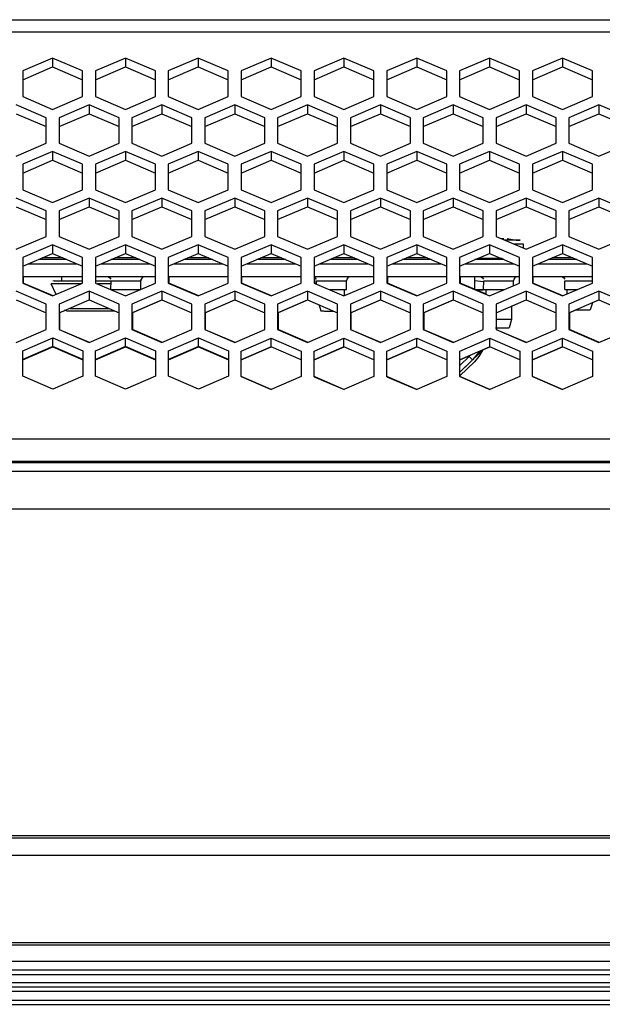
# Model space of a CAD drawing. Header units: millimetres. Extents: x -380.3 to -282.2, y 219.2 to 245.7.
# Tile 10 of 44: x -354.7 to -350.2, y 219.9 to 227.6. Entities that reach past the tile are written whole.
import ezdxf

# ---------------------------------------------------------------- set-up
doc = ezdxf.new("R2010")
doc.units = ezdxf.units.MM

# ---------------------------------------------------------------- blocks, each defined once
blk = doc.blocks.new('Abschirmblech-Treiber_6__25', base_point=(-5565.37, 3385.13))
at = {"color": 1, "linetype": 'Continuous'}
for p, q in [((-5315.98, 3385.83), (-5318.38, 3385.83)), ((-5307.48, 3385.83), (-5309.88, 3385.83)), ((-5298.98, 3385.83), (-5301.38, 3385.83)), ((-5290.48, 3385.83), (-5292.88, 3385.83)), ((-5281.97, 3385.83), (-5284.37, 3385.83)), ((-5273.47, 3385.83), (-5275.87, 3385.83)), ((-5256.47, 3385.83), (-5258.87, 3385.83))]:
    blk.add_line(p, q, dxfattribs=at)
at = {"color": 7, "linetype": 'Continuous'}
for p, q in [((-5315.51, 3385.63), (-5318.85, 3385.63)), ((-5307.01, 3385.63), (-5310.35, 3385.63)), ((-5298.51, 3385.63), (-5301.85, 3385.63)), ((-5290.01, 3385.63), (-5293.35, 3385.63)), ((-5281.5, 3385.63), (-5284.84, 3385.63)), ((-5273, 3385.63), (-5276.34, 3385.63)), ((-5264.5, 3385.63), (-5267.84, 3385.63)), ((-5256, 3385.63), (-5259.34, 3385.63))]:
    blk.add_line(p, q, dxfattribs=at)
blk = doc.blocks.new('Linsenschraube_68__26', base_point=(-5267.89, 3377.63))
at = {"color": 7, "linetype": 'Continuous'}
for p, q in [((-5264.81, 3388.1), (-5264.66, 3388.1)), ((-5264.66, 3388.1), (-5264.5, 3388.1)), ((-5264.11, 3388.1), (-5263.06, 3387.89)), ((-5263.06, 3387.89), (-5262.62, 3387.89)), ((-5262.2, 3386.94), (-5262.22, 3387.43)), ((-5264.76, 3385.73), (-5267.89, 3385.63)), ((-5264.5, 3385.63), (-5264.76, 3385.73)), ((-5266.63, 3382.13), (-5266.63, 3381.58)), ((-5263.63, 3380.17), (-5263.63, 3378.63)), ((-5264.59, 3378.63), (-5265.39, 3378.63)), ((-5263.63, 3378.63), (-5264.59, 3378.63)), ((-5263.63, 3378.63), (-5263.88, 3377.63)), ((-5265.48, 3377.63), (-5263.88, 3377.63))]:
    blk.add_line(p, q, dxfattribs=at)
at = {"color": 1, "linetype": 'Continuous'}
for p, q in [((-5263.06, 3387.89), (-5264.4, 3387.89)), ((-5262.69, 3387.43), (-5263.36, 3387.43)), ((-5262.62, 3387.89), (-5263.06, 3387.89)), ((-5262.22, 3387.43), (-5262.69, 3387.43)), ((-5264.76, 3385.73), (-5267.52, 3385.73))]:
    blk.add_line(p, q, dxfattribs=at)
blk = doc.blocks.new('Linsenschraube_67__28', base_point=(-5263.88, 3377.63))
at = {"color": 7, "linetype": 'Continuous'}
for p, q in [((-5263.63, 3380.17), (-5263.63, 3378.63)), ((-5263.63, 3378.63), (-5263.88, 3377.63))]:
    blk.add_line(p, q, dxfattribs=at)
blk = doc.blocks.new('Gehaeusedeckel-oben__35', base_point=(-5589.13, 3364.68))
at = {"color": 1, "linetype": 'Continuous'}
for p, q in [((-5588.21, 3413.64), (-4349.04, 3413.64)), ((-5588.29, 3412.23), (-4348.97, 3412.23)), ((-5589.13, 3364.68), (-4348.13, 3364.68))]:
    blk.add_line(p, q, dxfattribs=at)
at = {"color": 7, "linetype": 'Continuous'}
for p, q in [((-5317.18, 3409.14), (-5320.68, 3407.65)), ((-5313.68, 3407.65), (-5317.18, 3409.14)), ((-5317.18, 3409.14), (-5317.18, 3408.12)), ((-5308.68, 3409.14), (-5312.18, 3407.65)), ((-5308.68, 3409.14), (-5308.68, 3408.12)), ((-5305.18, 3407.65), (-5308.68, 3409.14)), ((-5300.18, 3409.14), (-5303.68, 3407.65)), ((-5300.18, 3409.14), (-5300.18, 3408.12)), ((-5296.68, 3407.65), (-5300.18, 3409.14)), ((-5291.68, 3409.14), (-5295.18, 3407.65)), ((-5291.68, 3409.14), (-5291.68, 3408.12)), ((-5288.18, 3407.65), (-5291.68, 3409.14)), ((-5283.17, 3409.14), (-5286.67, 3407.65)), ((-5279.67, 3407.65), (-5283.17, 3409.14)), ((-5283.17, 3409.14), (-5283.17, 3408.12)), ((-5274.67, 3409.14), (-5278.17, 3407.65)), ((-5274.67, 3409.14), (-5274.67, 3408.12)), ((-5271.17, 3407.65), (-5274.67, 3409.14)), ((-5266.17, 3409.14), (-5269.67, 3407.65)), ((-5262.67, 3407.65), (-5266.17, 3409.14)), ((-5266.17, 3409.14), (-5266.17, 3408.12)), ((-5257.67, 3409.14), (-5261.17, 3407.65)), ((-5254.17, 3407.65), (-5257.67, 3409.14)), ((-5257.67, 3409.14), (-5257.67, 3408.12)), ((-5320.68, 3406.62), (-5317.18, 3408.12)), ((-5317.18, 3408.12), (-5313.68, 3406.62)), ((-5312.18, 3406.62), (-5308.68, 3408.12)), ((-5308.68, 3408.12), (-5305.18, 3406.62)), ((-5303.68, 3406.62), (-5300.18, 3408.12)), ((-5300.18, 3408.12), (-5296.68, 3406.62)), ((-5295.18, 3406.62), (-5291.68, 3408.12)), ((-5291.68, 3408.12), (-5288.18, 3406.62)), ((-5286.67, 3406.62), (-5283.17, 3408.12)), ((-5283.17, 3408.12), (-5279.67, 3406.62)), ((-5278.17, 3406.62), (-5274.67, 3408.12)), ((-5274.67, 3408.12), (-5271.17, 3406.62)), ((-5269.67, 3406.62), (-5266.17, 3408.12)), ((-5266.17, 3408.12), (-5262.67, 3406.62)), ((-5261.17, 3406.62), (-5257.67, 3408.12)), ((-5257.67, 3408.12), (-5254.17, 3406.62)), ((-5320.68, 3407.65), (-5320.68, 3404.65)), ((-5313.68, 3404.65), (-5313.68, 3407.65)), ((-5312.18, 3407.65), (-5312.18, 3404.65)), ((-5305.18, 3404.65), (-5305.18, 3407.65)), ((-5303.68, 3407.65), (-5303.68, 3404.65)), ((-5296.68, 3404.65), (-5296.68, 3407.65)), ((-5295.18, 3407.65), (-5295.18, 3404.65)), ((-5288.18, 3404.65), (-5288.18, 3407.65)), ((-5286.67, 3407.65), (-5286.67, 3404.65)), ((-5279.67, 3404.65), (-5279.67, 3407.65)), ((-5278.17, 3407.65), (-5278.17, 3404.65)), ((-5271.17, 3404.65), (-5271.17, 3407.65)), ((-5269.67, 3407.65), (-5269.67, 3404.65)), ((-5262.67, 3404.65), (-5262.67, 3407.65)), ((-5261.17, 3407.65), (-5261.17, 3404.65)), ((-5254.17, 3404.65), (-5254.17, 3407.65)), ((-5320.68, 3404.65), (-5317.18, 3403.15)), ((-5317.18, 3403.15), (-5313.68, 3404.65)), ((-5312.18, 3404.65), (-5308.68, 3403.15)), ((-5308.68, 3403.15), (-5305.18, 3404.65)), ((-5303.68, 3404.65), (-5300.18, 3403.15)), ((-5300.18, 3403.15), (-5296.68, 3404.65)), ((-5295.18, 3404.65), (-5291.68, 3403.15)), ((-5291.68, 3403.15), (-5288.18, 3404.65)), ((-5286.67, 3404.65), (-5283.17, 3403.15)), ((-5283.17, 3403.15), (-5279.67, 3404.65)), ((-5278.17, 3404.65), (-5274.67, 3403.15)), ((-5274.67, 3403.15), (-5271.17, 3404.65)), ((-5269.67, 3404.65), (-5266.17, 3403.15)), ((-5266.17, 3403.15), (-5262.67, 3404.65)), ((-5261.17, 3404.65), (-5257.67, 3403.15)), ((-5257.67, 3403.15), (-5254.17, 3404.65)), ((-5317.93, 3402.19), (-5321.43, 3403.69)), ((-5312.93, 3403.69), (-5316.43, 3402.19)), ((-5312.93, 3403.69), (-5312.93, 3402.66)), ((-5309.43, 3402.19), (-5312.93, 3403.69)), ((-5304.43, 3403.69), (-5307.93, 3402.19)), ((-5304.43, 3403.69), (-5304.43, 3402.66)), ((-5300.93, 3402.19), (-5304.43, 3403.69)), ((-5295.93, 3403.69), (-5299.43, 3402.19)), ((-5295.93, 3403.69), (-5295.93, 3402.66)), ((-5292.43, 3402.19), (-5295.93, 3403.69)), ((-5287.43, 3403.69), (-5290.93, 3402.19)), ((-5287.43, 3403.69), (-5287.43, 3402.66)), ((-5283.93, 3402.19), (-5287.43, 3403.69)), ((-5278.92, 3403.69), (-5282.42, 3402.19)), ((-5278.92, 3403.69), (-5278.92, 3402.66)), ((-5275.42, 3402.19), (-5278.92, 3403.69)), ((-5270.42, 3403.69), (-5273.92, 3402.19)), ((-5270.42, 3403.69), (-5270.42, 3402.66)), ((-5266.92, 3402.19), (-5270.42, 3403.69)), ((-5261.92, 3403.69), (-5265.42, 3402.19)), ((-5261.92, 3403.69), (-5261.92, 3402.66)), ((-5258.42, 3402.19), (-5261.92, 3403.69)), ((-5253.42, 3403.69), (-5256.92, 3402.19)), ((-5253.42, 3403.69), (-5253.42, 3402.66)), ((-5249.92, 3402.19), (-5253.42, 3403.69)), ((-5321.43, 3402.66), (-5317.93, 3401.17)), ((-5317.93, 3399.2), (-5317.93, 3402.19)), ((-5316.43, 3401.17), (-5312.93, 3402.66)), ((-5316.43, 3402.19), (-5316.43, 3399.2)), ((-5312.93, 3402.66), (-5309.43, 3401.17)), ((-5309.43, 3399.2), (-5309.43, 3402.19)), ((-5307.93, 3401.17), (-5304.43, 3402.66)), ((-5307.93, 3402.19), (-5307.93, 3399.2)), ((-5304.43, 3402.66), (-5300.93, 3401.17)), ((-5300.93, 3399.2), (-5300.93, 3402.19)), ((-5299.43, 3401.17), (-5295.93, 3402.66)), ((-5299.43, 3402.19), (-5299.43, 3399.2)), ((-5295.93, 3402.66), (-5292.43, 3401.17)), ((-5292.43, 3399.2), (-5292.43, 3402.19)), ((-5290.93, 3401.17), (-5287.43, 3402.66)), ((-5290.93, 3402.19), (-5290.93, 3399.2)), ((-5287.43, 3402.66), (-5283.93, 3401.17)), ((-5283.93, 3399.2), (-5283.93, 3402.19)), ((-5282.42, 3401.17), (-5278.92, 3402.66)), ((-5282.42, 3402.19), (-5282.42, 3399.2)), ((-5278.92, 3402.66), (-5275.42, 3401.17)), ((-5275.42, 3399.2), (-5275.42, 3402.19)), ((-5273.92, 3401.17), (-5270.42, 3402.66)), ((-5273.92, 3402.19), (-5273.92, 3399.2)), ((-5270.42, 3402.66), (-5266.92, 3401.17)), ((-5266.92, 3399.2), (-5266.92, 3402.19)), ((-5265.42, 3401.17), (-5261.92, 3402.66)), ((-5265.42, 3402.19), (-5265.42, 3399.2)), ((-5261.92, 3402.66), (-5258.42, 3401.17)), ((-5258.42, 3399.2), (-5258.42, 3402.19)), ((-5256.92, 3401.17), (-5253.42, 3402.66)), ((-5256.92, 3402.19), (-5256.92, 3399.2)), ((-5253.42, 3402.66), (-5249.92, 3401.17)), ((-5321.43, 3397.71), (-5317.93, 3399.2)), ((-5316.43, 3399.2), (-5312.93, 3397.71)), ((-5312.93, 3397.71), (-5309.43, 3399.2)), ((-5307.93, 3399.2), (-5304.43, 3397.71)), ((-5304.43, 3397.71), (-5300.93, 3399.2)), ((-5299.43, 3399.2), (-5295.93, 3397.71)), ((-5295.93, 3397.71), (-5292.43, 3399.2)), ((-5290.93, 3399.2), (-5287.43, 3397.71)), ((-5287.43, 3397.71), (-5283.93, 3399.2)), ((-5282.42, 3399.2), (-5278.92, 3397.71)), ((-5278.92, 3397.71), (-5275.42, 3399.2)), ((-5273.92, 3399.2), (-5270.42, 3397.71)), ((-5270.42, 3397.71), (-5266.92, 3399.2)), ((-5265.42, 3399.2), (-5261.92, 3397.71)), ((-5261.92, 3397.71), (-5258.42, 3399.2)), ((-5256.92, 3399.2), (-5253.42, 3397.71)), ((-5253.42, 3397.71), (-5249.92, 3399.2)), ((-5317.18, 3398.24), (-5320.68, 3396.75)), ((-5317.18, 3398.24), (-5317.18, 3397.22)), ((-5313.68, 3396.75), (-5317.18, 3398.24)), ((-5308.68, 3398.24), (-5312.18, 3396.75)), ((-5308.68, 3398.24), (-5308.68, 3397.22)), ((-5305.18, 3396.75), (-5308.68, 3398.24)), ((-5300.18, 3398.24), (-5303.68, 3396.75)), ((-5296.68, 3396.75), (-5300.18, 3398.24)), ((-5300.18, 3398.24), (-5300.18, 3397.22)), ((-5291.68, 3398.24), (-5295.18, 3396.75)), ((-5291.68, 3398.24), (-5291.68, 3397.22)), ((-5288.18, 3396.75), (-5291.68, 3398.24)), ((-5283.17, 3398.24), (-5286.67, 3396.75)), ((-5279.67, 3396.75), (-5283.17, 3398.24)), ((-5283.17, 3398.24), (-5283.17, 3397.22)), ((-5274.67, 3398.24), (-5278.17, 3396.75)), ((-5274.67, 3398.24), (-5274.67, 3397.22)), ((-5271.17, 3396.75), (-5274.67, 3398.24)), ((-5266.17, 3398.24), (-5269.67, 3396.75)), ((-5266.17, 3398.24), (-5266.17, 3397.22)), ((-5262.67, 3396.75), (-5266.17, 3398.24)), ((-5257.67, 3398.24), (-5261.17, 3396.75)), ((-5257.67, 3398.24), (-5257.67, 3397.22)), ((-5254.17, 3396.75), (-5257.67, 3398.24)), ((-5320.68, 3395.73), (-5317.18, 3397.22)), ((-5320.68, 3396.75), (-5320.68, 3393.76)), ((-5317.18, 3397.22), (-5313.68, 3395.73)), ((-5313.68, 3393.76), (-5313.68, 3396.75)), ((-5312.18, 3395.73), (-5308.68, 3397.22)), ((-5312.18, 3396.75), (-5312.18, 3393.76)), ((-5308.68, 3397.22), (-5305.18, 3395.73)), ((-5305.18, 3393.76), (-5305.18, 3396.75)), ((-5303.68, 3395.73), (-5300.18, 3397.22)), ((-5303.68, 3396.75), (-5303.68, 3393.76)), ((-5300.18, 3397.22), (-5296.68, 3395.73)), ((-5296.68, 3393.76), (-5296.68, 3396.75)), ((-5295.18, 3395.73), (-5291.68, 3397.22)), ((-5295.18, 3396.75), (-5295.18, 3393.76)), ((-5291.68, 3397.22), (-5288.18, 3395.73)), ((-5288.18, 3393.76), (-5288.18, 3396.75)), ((-5286.67, 3395.73), (-5283.17, 3397.22)), ((-5286.67, 3396.75), (-5286.67, 3393.76)), ((-5283.17, 3397.22), (-5279.67, 3395.73)), ((-5279.67, 3393.76), (-5279.67, 3396.75)), ((-5278.17, 3395.73), (-5274.67, 3397.22)), ((-5278.17, 3396.75), (-5278.17, 3393.76)), ((-5274.67, 3397.22), (-5271.17, 3395.73)), ((-5271.17, 3393.76), (-5271.17, 3396.75)), ((-5269.67, 3395.73), (-5266.17, 3397.22)), ((-5269.67, 3396.75), (-5269.67, 3393.76)), ((-5266.17, 3397.22), (-5262.67, 3395.73)), ((-5262.67, 3393.76), (-5262.67, 3396.75)), ((-5261.17, 3395.73), (-5257.67, 3397.22)), ((-5261.17, 3396.75), (-5261.17, 3393.76)), ((-5257.67, 3397.22), (-5254.17, 3395.73)), ((-5254.17, 3393.76), (-5254.17, 3396.75)), ((-5317.93, 3391.31), (-5321.43, 3392.8)), ((-5320.68, 3393.76), (-5317.18, 3392.27)), ((-5317.18, 3392.27), (-5313.68, 3393.76)), ((-5312.93, 3392.8), (-5316.43, 3391.31)), ((-5309.43, 3391.31), (-5312.93, 3392.8)), ((-5312.93, 3392.8), (-5312.93, 3391.78)), ((-5312.18, 3393.76), (-5308.68, 3392.27)), ((-5308.68, 3392.27), (-5305.18, 3393.76)), ((-5304.43, 3392.8), (-5307.93, 3391.31)), ((-5300.93, 3391.31), (-5304.43, 3392.8)), ((-5304.43, 3392.8), (-5304.43, 3391.78)), ((-5303.68, 3393.76), (-5300.18, 3392.27)), ((-5300.18, 3392.27), (-5296.68, 3393.76)), ((-5295.93, 3392.8), (-5299.43, 3391.31)), ((-5295.93, 3392.8), (-5295.93, 3391.78)), ((-5292.43, 3391.31), (-5295.93, 3392.8)), ((-5295.18, 3393.76), (-5291.68, 3392.27)), ((-5291.68, 3392.27), (-5288.18, 3393.76)), ((-5287.43, 3392.8), (-5290.93, 3391.31)), ((-5283.93, 3391.31), (-5287.43, 3392.8)), ((-5287.43, 3392.8), (-5287.43, 3391.78)), ((-5286.67, 3393.76), (-5283.17, 3392.27)), ((-5283.17, 3392.27), (-5279.67, 3393.76)), ((-5278.92, 3392.8), (-5282.42, 3391.31)), ((-5275.42, 3391.31), (-5278.92, 3392.8)), ((-5278.92, 3392.8), (-5278.92, 3391.78)), ((-5278.17, 3393.76), (-5274.67, 3392.27)), ((-5274.67, 3392.27), (-5271.17, 3393.76)), ((-5270.42, 3392.8), (-5273.92, 3391.31)), ((-5270.42, 3392.8), (-5270.42, 3391.78)), ((-5266.92, 3391.31), (-5270.42, 3392.8)), ((-5269.67, 3393.76), (-5266.17, 3392.27)), ((-5266.17, 3392.27), (-5262.67, 3393.76)), ((-5261.92, 3392.8), (-5265.42, 3391.31)), ((-5261.92, 3392.8), (-5261.92, 3391.78)), ((-5258.42, 3391.31), (-5261.92, 3392.8)), ((-5261.17, 3393.76), (-5257.67, 3392.27)), ((-5257.67, 3392.27), (-5254.17, 3393.76)), ((-5253.42, 3392.8), (-5256.92, 3391.31)), ((-5249.92, 3391.31), (-5253.42, 3392.8)), ((-5253.42, 3392.8), (-5253.42, 3391.78)), ((-5321.43, 3391.78), (-5317.93, 3390.29)), ((-5316.43, 3390.29), (-5312.93, 3391.78)), ((-5312.93, 3391.78), (-5309.43, 3390.29)), ((-5307.93, 3390.29), (-5304.43, 3391.78)), ((-5304.43, 3391.78), (-5300.93, 3390.29)), ((-5299.43, 3390.29), (-5295.93, 3391.78)), ((-5295.93, 3391.78), (-5292.43, 3390.29)), ((-5290.93, 3390.29), (-5287.43, 3391.78)), ((-5287.43, 3391.78), (-5283.93, 3390.29)), ((-5282.42, 3390.29), (-5278.92, 3391.78)), ((-5278.92, 3391.78), (-5275.42, 3390.29)), ((-5273.92, 3390.29), (-5270.42, 3391.78)), ((-5270.42, 3391.78), (-5266.92, 3390.29)), ((-5265.42, 3390.29), (-5261.92, 3391.78)), ((-5261.92, 3391.78), (-5258.42, 3390.29)), ((-5256.92, 3390.29), (-5253.42, 3391.78)), ((-5253.42, 3391.78), (-5249.92, 3390.29)), ((-5317.93, 3388.32), (-5317.93, 3391.31)), ((-5316.43, 3391.31), (-5316.43, 3388.32)), ((-5309.43, 3388.32), (-5309.43, 3391.31)), ((-5307.93, 3391.31), (-5307.93, 3388.32)), ((-5300.93, 3388.32), (-5300.93, 3391.31)), ((-5299.43, 3391.31), (-5299.43, 3388.32)), ((-5292.43, 3388.32), (-5292.43, 3391.31)), ((-5290.93, 3391.31), (-5290.93, 3388.32)), ((-5283.93, 3388.32), (-5283.93, 3391.31)), ((-5282.42, 3391.31), (-5282.42, 3388.32)), ((-5275.42, 3388.32), (-5275.42, 3391.31)), ((-5273.92, 3391.31), (-5273.92, 3388.32)), ((-5266.92, 3388.32), (-5266.92, 3391.31)), ((-5265.42, 3391.31), (-5265.42, 3388.32)), ((-5258.42, 3388.32), (-5258.42, 3391.31)), ((-5256.92, 3391.31), (-5256.92, 3388.32)), ((-5321.43, 3386.83), (-5317.93, 3388.32)), ((-5316.43, 3388.32), (-5312.93, 3386.83)), ((-5312.93, 3386.83), (-5309.43, 3388.32)), ((-5307.93, 3388.32), (-5304.43, 3386.83)), ((-5304.43, 3386.83), (-5300.93, 3388.32)), ((-5299.43, 3388.32), (-5295.93, 3386.83)), ((-5295.93, 3386.83), (-5292.43, 3388.32)), ((-5290.93, 3388.32), (-5287.43, 3386.83)), ((-5287.43, 3386.83), (-5283.93, 3388.32)), ((-5282.42, 3388.32), (-5278.92, 3386.83)), ((-5278.92, 3386.83), (-5275.42, 3388.32)), ((-5273.92, 3388.32), (-5270.42, 3386.83)), ((-5270.42, 3386.83), (-5266.92, 3388.32)), ((-5265.42, 3388.32), (-5261.92, 3386.83)), ((-5261.92, 3386.83), (-5258.42, 3388.32)), ((-5256.92, 3388.32), (-5253.42, 3386.83)), ((-5253.42, 3386.83), (-5249.92, 3388.32)), ((-5317.18, 3387.36), (-5320.68, 3385.87)), ((-5317.18, 3387.36), (-5317.18, 3386.34)), ((-5313.68, 3385.87), (-5317.18, 3387.36)), ((-5308.68, 3387.36), (-5312.18, 3385.87)), ((-5305.18, 3385.87), (-5308.68, 3387.36)), ((-5308.68, 3387.36), (-5308.68, 3386.34)), ((-5300.18, 3387.36), (-5303.68, 3385.87)), ((-5296.68, 3385.87), (-5300.18, 3387.36)), ((-5300.18, 3387.36), (-5300.18, 3386.34)), ((-5291.68, 3387.36), (-5295.18, 3385.87)), ((-5291.68, 3387.36), (-5291.68, 3386.34)), ((-5288.18, 3385.87), (-5291.68, 3387.36)), ((-5283.17, 3387.36), (-5286.67, 3385.87)), ((-5283.17, 3387.36), (-5283.17, 3386.34)), ((-5279.67, 3385.87), (-5283.17, 3387.36)), ((-5274.67, 3387.36), (-5278.17, 3385.87)), ((-5271.17, 3385.87), (-5274.67, 3387.36)), ((-5274.67, 3387.36), (-5274.67, 3386.34)), ((-5266.17, 3387.36), (-5269.67, 3385.87)), ((-5262.67, 3385.87), (-5266.17, 3387.36)), ((-5266.17, 3387.36), (-5266.17, 3386.34)), ((-5257.67, 3387.36), (-5261.17, 3385.87)), ((-5257.67, 3387.36), (-5257.67, 3386.34)), ((-5254.17, 3385.87), (-5257.67, 3387.36)), ((-5320.68, 3384.84), (-5317.18, 3386.34)), ((-5320.68, 3385.87), (-5320.68, 3382.88)), ((-5317.18, 3386.34), (-5313.68, 3384.84)), ((-5313.68, 3382.88), (-5313.68, 3385.87)), ((-5312.18, 3384.84), (-5308.68, 3386.34)), ((-5312.18, 3385.87), (-5312.18, 3382.88)), ((-5308.68, 3386.34), (-5305.18, 3384.84)), ((-5305.18, 3382.88), (-5305.18, 3385.87)), ((-5303.68, 3384.84), (-5300.18, 3386.34)), ((-5303.68, 3385.87), (-5303.68, 3382.88)), ((-5300.18, 3386.34), (-5296.68, 3384.84)), ((-5296.68, 3382.88), (-5296.68, 3385.87)), ((-5295.18, 3384.84), (-5291.68, 3386.34)), ((-5295.18, 3385.87), (-5295.18, 3382.88)), ((-5291.68, 3386.34), (-5288.18, 3384.84)), ((-5288.18, 3382.88), (-5288.18, 3385.87)), ((-5286.67, 3384.84), (-5283.17, 3386.34)), ((-5286.67, 3385.87), (-5286.67, 3382.88)), ((-5283.17, 3386.34), (-5279.67, 3384.84)), ((-5279.67, 3382.88), (-5279.67, 3385.87)), ((-5278.17, 3384.84), (-5274.67, 3386.34)), ((-5278.17, 3385.87), (-5278.17, 3382.88)), ((-5274.67, 3386.34), (-5271.17, 3384.84)), ((-5271.17, 3382.88), (-5271.17, 3385.87)), ((-5269.67, 3384.84), (-5266.17, 3386.34)), ((-5269.67, 3385.87), (-5269.67, 3382.88)), ((-5266.17, 3386.34), (-5262.67, 3384.84)), ((-5262.67, 3382.88), (-5262.67, 3385.87)), ((-5261.17, 3384.84), (-5257.67, 3386.34)), ((-5261.17, 3385.87), (-5261.17, 3382.88)), ((-5257.67, 3386.34), (-5254.17, 3384.84)), ((-5254.17, 3382.88), (-5254.17, 3385.87)), ((-5320.68, 3382.88), (-5317.18, 3381.39)), ((-5317.18, 3381.39), (-5313.68, 3382.88)), ((-5312.18, 3382.88), (-5308.68, 3381.39)), ((-5308.68, 3381.39), (-5305.18, 3382.88)), ((-5303.68, 3382.88), (-5300.18, 3381.39)), ((-5300.18, 3381.39), (-5296.68, 3382.88)), ((-5295.18, 3382.88), (-5291.68, 3381.39)), ((-5291.68, 3381.39), (-5288.18, 3382.88)), ((-5286.67, 3382.88), (-5283.17, 3381.39)), ((-5283.17, 3381.39), (-5279.67, 3382.88)), ((-5278.17, 3382.88), (-5274.67, 3381.39)), ((-5274.67, 3381.39), (-5271.17, 3382.88)), ((-5269.67, 3382.88), (-5266.17, 3381.39)), ((-5266.17, 3381.39), (-5262.67, 3382.88)), ((-5261.17, 3382.88), (-5257.67, 3381.39)), ((-5257.67, 3381.39), (-5254.17, 3382.88)), ((-5317.93, 3380.43), (-5321.43, 3381.92)), ((-5312.93, 3381.92), (-5316.43, 3380.43)), ((-5309.43, 3380.43), (-5312.93, 3381.92)), ((-5312.93, 3381.92), (-5312.93, 3380.9)), ((-5304.43, 3381.92), (-5307.93, 3380.43)), ((-5304.43, 3381.92), (-5304.43, 3380.9)), ((-5300.93, 3380.43), (-5304.43, 3381.92)), ((-5295.93, 3381.92), (-5299.43, 3380.43)), ((-5295.93, 3381.92), (-5295.93, 3380.9)), ((-5292.43, 3380.43), (-5295.93, 3381.92)), ((-5287.43, 3381.92), (-5290.93, 3380.43)), ((-5287.43, 3381.92), (-5287.43, 3380.9)), ((-5283.93, 3380.43), (-5287.43, 3381.92)), ((-5278.92, 3381.92), (-5282.42, 3380.43)), ((-5278.92, 3381.92), (-5278.92, 3380.9)), ((-5275.42, 3380.43), (-5278.92, 3381.92)), ((-5270.42, 3381.92), (-5273.92, 3380.43)), ((-5266.92, 3380.43), (-5270.42, 3381.92)), ((-5270.42, 3381.92), (-5270.42, 3380.9)), ((-5261.92, 3381.92), (-5265.42, 3380.43)), ((-5261.92, 3381.92), (-5261.92, 3380.9)), ((-5258.42, 3380.43), (-5261.92, 3381.92)), ((-5253.42, 3381.92), (-5256.92, 3380.43)), ((-5249.92, 3380.43), (-5253.42, 3381.92)), ((-5253.42, 3381.92), (-5253.42, 3380.9)), ((-5321.43, 3380.9), (-5317.93, 3379.4)), ((-5317.93, 3377.44), (-5317.93, 3380.43)), ((-5316.43, 3379.4), (-5312.93, 3380.9)), ((-5316.43, 3380.43), (-5316.43, 3377.44)), ((-5312.93, 3380.9), (-5309.43, 3379.4)), ((-5309.43, 3377.44), (-5309.43, 3380.43)), ((-5307.93, 3379.4), (-5304.43, 3380.9)), ((-5307.93, 3380.43), (-5307.93, 3377.44)), ((-5304.43, 3380.9), (-5300.93, 3379.4)), ((-5300.93, 3377.44), (-5300.93, 3380.43)), ((-5299.43, 3379.4), (-5295.93, 3380.9)), ((-5299.43, 3380.43), (-5299.43, 3377.44)), ((-5295.93, 3380.9), (-5292.43, 3379.4)), ((-5292.43, 3377.44), (-5292.43, 3380.43)), ((-5290.93, 3379.4), (-5287.43, 3380.9)), ((-5290.93, 3380.43), (-5290.93, 3377.44)), ((-5287.43, 3380.9), (-5283.93, 3379.4)), ((-5283.93, 3377.44), (-5283.93, 3380.43)), ((-5282.42, 3379.4), (-5278.92, 3380.9)), ((-5282.42, 3380.43), (-5282.42, 3377.44)), ((-5278.92, 3380.9), (-5275.42, 3379.4)), ((-5275.42, 3377.44), (-5275.42, 3380.43)), ((-5273.92, 3379.4), (-5270.42, 3380.9)), ((-5273.92, 3380.43), (-5273.92, 3377.44)), ((-5270.42, 3380.9), (-5266.92, 3379.4)), ((-5266.92, 3377.44), (-5266.92, 3380.43)), ((-5265.42, 3379.4), (-5261.92, 3380.9)), ((-5265.42, 3380.43), (-5265.42, 3377.44)), ((-5261.92, 3380.9), (-5258.42, 3379.4)), ((-5258.42, 3377.44), (-5258.42, 3380.43)), ((-5256.92, 3379.4), (-5253.42, 3380.9)), ((-5256.92, 3380.43), (-5256.92, 3377.44)), ((-5253.42, 3380.9), (-5249.92, 3379.4)), ((-5321.43, 3375.94), (-5317.93, 3377.44)), ((-5316.43, 3377.44), (-5312.93, 3375.94)), ((-5312.93, 3375.94), (-5309.43, 3377.44)), ((-5307.93, 3377.44), (-5304.43, 3375.94)), ((-5304.43, 3375.94), (-5300.93, 3377.44)), ((-5299.43, 3377.44), (-5295.93, 3375.94)), ((-5295.93, 3375.94), (-5292.43, 3377.44)), ((-5290.93, 3377.44), (-5287.43, 3375.94)), ((-5287.43, 3375.94), (-5283.93, 3377.44)), ((-5282.42, 3377.44), (-5278.92, 3375.94)), ((-5278.92, 3375.94), (-5275.42, 3377.44)), ((-5273.92, 3377.44), (-5270.42, 3375.94)), ((-5270.42, 3375.94), (-5266.92, 3377.44)), ((-5265.42, 3377.44), (-5261.92, 3375.94)), ((-5261.92, 3375.94), (-5258.42, 3377.44)), ((-5256.92, 3377.44), (-5253.42, 3375.94)), ((-5253.42, 3375.94), (-5249.92, 3377.44)), ((-5320.66, 3374.98), (-5317.16, 3376.48)), ((-5317.16, 3376.48), (-5313.66, 3374.98)), ((-5317.16, 3375.46), (-5317.16, 3376.48)), ((-5312.16, 3374.98), (-5308.66, 3376.48)), ((-5308.66, 3376.48), (-5305.16, 3374.98)), ((-5308.66, 3375.46), (-5308.66, 3376.48)), ((-5303.65, 3374.98), (-5300.15, 3376.48)), ((-5300.15, 3375.46), (-5300.15, 3376.48)), ((-5300.15, 3376.48), (-5296.65, 3374.98)), ((-5295.17, 3374.94), (-5291.67, 3376.43)), ((-5291.67, 3375.41), (-5291.67, 3376.43)), ((-5291.67, 3376.43), (-5288.17, 3374.94)), ((-5286.67, 3374.94), (-5283.17, 3376.43)), ((-5283.17, 3375.41), (-5283.17, 3376.43)), ((-5283.17, 3376.43), (-5279.67, 3374.94)), ((-5278.17, 3374.94), (-5274.67, 3376.43)), ((-5274.67, 3375.41), (-5274.67, 3376.43)), ((-5274.67, 3376.43), (-5271.17, 3374.94)), ((-5269.66, 3374.94), (-5266.16, 3376.43)), ((-5266.16, 3376.43), (-5262.66, 3374.94)), ((-5266.16, 3375.41), (-5266.16, 3376.43)), ((-5261.16, 3374.94), (-5257.66, 3376.43)), ((-5257.66, 3375.41), (-5257.66, 3376.43)), ((-5257.66, 3376.43), (-5254.16, 3374.94)), ((-5317.16, 3375.46), (-5320.66, 3373.96)), ((-5320.66, 3372), (-5320.66, 3374.98)), ((-5313.66, 3373.96), (-5317.16, 3375.46)), ((-5313.66, 3374.98), (-5313.66, 3372)), ((-5308.66, 3375.46), (-5312.16, 3373.96)), ((-5312.16, 3372), (-5312.16, 3374.98)), ((-5305.16, 3373.96), (-5308.66, 3375.46)), ((-5305.16, 3374.98), (-5305.16, 3372)), ((-5300.15, 3375.46), (-5303.65, 3373.96)), ((-5303.65, 3372), (-5303.65, 3374.98)), ((-5296.65, 3373.96), (-5300.15, 3375.46)), ((-5296.65, 3374.98), (-5296.65, 3372)), ((-5291.67, 3375.41), (-5295.17, 3373.91)), ((-5295.17, 3371.95), (-5295.17, 3374.94)), ((-5288.17, 3373.91), (-5291.67, 3375.41)), ((-5288.17, 3374.94), (-5288.17, 3371.95)), ((-5283.17, 3375.41), (-5286.67, 3373.91)), ((-5286.67, 3371.95), (-5286.67, 3374.94)), ((-5279.67, 3373.91), (-5283.17, 3375.41)), ((-5279.67, 3374.94), (-5279.67, 3371.95)), ((-5274.67, 3375.41), (-5278.17, 3373.91)), ((-5278.17, 3371.95), (-5278.17, 3374.94)), ((-5271.17, 3373.91), (-5274.67, 3375.41)), ((-5271.17, 3374.94), (-5271.17, 3371.95)), ((-5266.16, 3375.41), (-5269.66, 3373.91)), ((-5269.66, 3371.95), (-5269.66, 3374.94)), ((-5262.66, 3373.91), (-5266.16, 3375.41)), ((-5262.66, 3374.94), (-5262.66, 3371.95)), ((-5257.66, 3375.41), (-5261.16, 3373.91)), ((-5261.16, 3371.95), (-5261.16, 3374.94)), ((-5254.16, 3373.91), (-5257.66, 3375.41)), ((-5254.16, 3374.94), (-5254.16, 3371.95)), ((-5317.16, 3370.5), (-5320.66, 3372)), ((-5313.66, 3372), (-5317.16, 3370.5)), ((-5308.66, 3370.5), (-5312.16, 3372)), ((-5305.16, 3372), (-5308.66, 3370.5)), ((-5300.15, 3370.5), (-5303.65, 3372)), ((-5296.65, 3372), (-5300.15, 3370.5)), ((-5291.67, 3370.46), (-5295.17, 3371.95)), ((-5288.17, 3371.95), (-5291.67, 3370.46)), ((-5283.17, 3370.46), (-5286.67, 3371.95)), ((-5279.67, 3371.95), (-5283.17, 3370.46)), ((-5274.67, 3370.46), (-5278.17, 3371.95)), ((-5271.17, 3371.95), (-5274.67, 3370.46)), ((-5266.16, 3370.46), (-5269.66, 3371.95)), ((-5262.66, 3371.95), (-5266.16, 3370.46)), ((-5257.66, 3370.46), (-5261.16, 3371.95)), ((-5254.16, 3371.95), (-5257.66, 3370.46))]:
    blk.add_line(p, q, dxfattribs=at)
blk = doc.blocks.new('Gehaeusedeckel-unten__43', base_point=(-5567.14, 3370.46))
at = {"color": 7, "linetype": 'Continuous'}
for p, q in [((-5320.62, 3383.63), (-5320.62, 3382.88)), ((-5303.62, 3383.63), (-5303.62, 3382.88)), ((-5295.12, 3383.63), (-5295.12, 3382.85)), ((-5286.61, 3383.63), (-5286.61, 3382.85)), ((-5278.11, 3383.63), (-5278.11, 3382.85)), ((-5269.61, 3383.63), (-5269.61, 3382.85)), ((-5261.11, 3383.63), (-5261.11, 3382.88)), ((-5317.12, 3381.39), (-5320.62, 3382.88)), ((-5300.12, 3381.39), (-5303.62, 3382.88)), ((-5291.62, 3381.39), (-5295.12, 3382.85)), ((-5286.38, 3382.78), (-5286.61, 3382.85)), ((-5274.61, 3381.39), (-5278.11, 3382.85)), ((-5267.93, 3382.16), (-5269.61, 3382.85)), ((-5257.61, 3381.39), (-5261.11, 3382.88)), ((-5266.63, 3381.61), (-5267.5, 3381.98)), ((-5304.37, 3380.9), (-5307.87, 3379.4)), ((-5295.87, 3380.9), (-5299.37, 3379.4)), ((-5287.37, 3380.9), (-5290.87, 3379.4)), ((-5278.86, 3380.9), (-5282.36, 3379.4)), ((-5270.36, 3380.9), (-5273.86, 3379.4)), ((-5261.86, 3380.9), (-5263.63, 3380.14)), ((-5253.36, 3380.9), (-5254.18, 3380.55)), ((-5315.71, 3379.68), (-5316.37, 3379.4)), ((-5316.37, 3379.4), (-5316.37, 3377.41)), ((-5307.87, 3379.4), (-5307.87, 3377.44)), ((-5299.37, 3379.4), (-5299.37, 3377.41)), ((-5290.87, 3379.4), (-5290.87, 3377.44)), ((-5282.36, 3379.4), (-5282.36, 3377.41)), ((-5273.86, 3379.4), (-5273.86, 3377.41)), ((-5256.02, 3379.76), (-5256.86, 3379.4)), ((-5256.86, 3379.4), (-5256.86, 3377.44)), ((-5312.87, 3375.94), (-5316.37, 3377.41)), ((-5304.37, 3375.94), (-5307.87, 3377.44)), ((-5295.87, 3375.94), (-5299.37, 3377.41)), ((-5287.37, 3375.94), (-5290.87, 3377.44)), ((-5278.86, 3375.94), (-5282.36, 3377.41)), ((-5270.36, 3375.94), (-5273.86, 3377.41)), ((-5265.36, 3377.63), (-5265.36, 3377.41)), ((-5261.86, 3375.94), (-5265.36, 3377.41)), ((-5253.36, 3375.94), (-5256.86, 3377.44)), ((-5320.67, 3373.91), (-5317.17, 3375.41)), ((-5317.17, 3375.41), (-5313.67, 3373.91)), ((-5312.16, 3373.91), (-5308.66, 3375.41)), ((-5308.66, 3375.41), (-5305.16, 3373.91)), ((-5303.66, 3373.91), (-5300.16, 3375.41)), ((-5300.16, 3375.41), (-5296.66, 3373.91)), ((-5295.16, 3373.91), (-5291.66, 3375.41)), ((-5286.66, 3373.91), (-5283.16, 3375.41)), ((-5278.15, 3373.91), (-5274.65, 3375.41)), ((-5269.65, 3373.91), (-5268.42, 3374.44)), ((-5266.95, 3375.06), (-5266.15, 3375.41)), ((-5261.15, 3373.91), (-5257.65, 3375.41)), ((-5313.67, 3373.91), (-5313.67, 3371.99)), ((-5312.16, 3372), (-5312.16, 3373.91)), ((-5296.66, 3373.91), (-5296.66, 3371.99)), ((-5295.16, 3371.95), (-5295.16, 3373.91)), ((-5286.66, 3371.94), (-5286.66, 3373.91)), ((-5278.15, 3371.94), (-5278.15, 3373.91)), ((-5269.65, 3373.24), (-5269.65, 3373.91)), ((-5261.15, 3371.95), (-5261.15, 3373.91)), ((-5295.16, 3371.95), (-5291.66, 3370.46)), ((-5286.66, 3371.94), (-5283.16, 3370.46)), ((-5278.15, 3371.94), (-5274.65, 3370.46)), ((-5269.65, 3371.95), (-5266.15, 3370.46)), ((-5261.15, 3371.95), (-5257.65, 3370.46))]:
    blk.add_line(p, q, dxfattribs=at)
blk = doc.blocks.new('Rückdeckel-kpl___46', base_point=(-5619.99, 3364.68))
for name, p in [('Gehaeusedeckel-oben__35', (-5589.13, 3364.68)), ('Gehaeusedeckel-unten__43', (-5567.14, 3370.46))]:
    blk.add_blockref(name, p)
blk = doc.blocks.new('Treiberplatte__58', base_point=(-5567.2, 3371.74))
at = {"color": 7, "linetype": 'Continuous'}
for p, q in [((-5320.02, 3385.13), (-5314.34, 3385.13)), ((-5311.52, 3385.13), (-5305.84, 3385.13)), ((-5303.02, 3385.13), (-5297.34, 3385.13)), ((-5294.52, 3385.13), (-5288.84, 3385.13)), ((-5286.01, 3385.13), (-5280.33, 3385.13)), ((-5277.51, 3385.13), (-5271.83, 3385.13)), ((-5269.01, 3385.13), (-5263.33, 3385.13)), ((-5260.51, 3385.13), (-5254.83, 3385.13)), ((-5320.68, 3383.63), (-5313.68, 3383.63)), ((-5312.18, 3383.63), (-5305.18, 3383.63)), ((-5310.86, 3383.63), (-5310.67, 3383.59)), ((-5310.67, 3383.59), (-5310.51, 3383.48)), ((-5306.57, 3383.59), (-5306.73, 3383.48)), ((-5303.68, 3383.63), (-5296.68, 3383.63)), ((-5295.18, 3383.63), (-5288.18, 3383.63)), ((-5286.67, 3383.63), (-5286.51, 3383.48)), ((-5286.67, 3383.63), (-5279.67, 3383.63)), ((-5282.57, 3383.59), (-5282.73, 3383.48)), ((-5278.17, 3383.63), (-5271.17, 3383.63)), ((-5269.67, 3383.63), (-5262.67, 3383.63)), ((-5267.36, 3383.63), (-5267.17, 3383.59)), ((-5267.17, 3383.59), (-5267.01, 3383.48)), ((-5263.07, 3383.59), (-5263.23, 3383.48)), ((-5261.17, 3383.63), (-5254.17, 3383.63)), ((-5257.86, 3383.63), (-5257.67, 3383.59)), ((-5257.67, 3383.59), (-5257.51, 3383.48)), ((-5310.51, 3383.48), (-5310.4, 3383.32)), ((-5310.38, 3382.13), (-5310.36, 3383.13)), ((-5306.89, 3382.13), (-5306.88, 3383.13)), ((-5306.84, 3383.32), (-5306.88, 3383.13)), ((-5306.88, 3383.13), (-5306.84, 3383.32)), ((-5306.88, 3383.13), (-5306.84, 3383.32)), ((-5306.88, 3383.13), (-5306.84, 3383.32)), ((-5306.84, 3383.32), (-5306.88, 3383.13)), ((-5306.84, 3383.32), (-5306.88, 3383.13)), ((-5306.73, 3383.48), (-5306.84, 3383.32)), ((-5286.51, 3383.48), (-5286.4, 3383.32)), ((-5286.38, 3382.75), (-5286.36, 3383.13)), ((-5282.84, 3383.32), (-5282.88, 3383.13)), ((-5282.84, 3383.32), (-5282.88, 3383.13)), ((-5282.84, 3383.32), (-5282.88, 3383.13)), ((-5282.88, 3382.13), (-5282.88, 3383.13)), ((-5282.73, 3383.48), (-5282.84, 3383.32)), ((-5267.01, 3383.48), (-5266.9, 3383.32)), ((-5266.88, 3382.13), (-5266.86, 3383.13)), ((-5263.34, 3383.32), (-5263.38, 3383.13)), ((-5263.34, 3383.32), (-5263.38, 3383.13)), ((-5263.34, 3383.32), (-5263.38, 3383.13)), ((-5263.34, 3383.32), (-5263.38, 3383.13)), ((-5263.34, 3383.32), (-5263.38, 3383.13)), ((-5263.34, 3383.32), (-5263.38, 3383.13)), ((-5263.38, 3382.58), (-5263.38, 3383.13)), ((-5263.23, 3383.48), (-5263.34, 3383.32)), ((-5257.51, 3383.48), (-5257.4, 3383.32)), ((-5257.38, 3382.13), (-5257.38, 3383.13)), ((-5310.38, 3382.13), (-5306.89, 3382.13)), ((-5284.86, 3382.13), (-5282.88, 3382.13)), ((-5266.88, 3382.13), (-5264.67, 3382.13)), ((-5264.67, 3382.13), (-5264.44, 3382.13)), ((-5257.38, 3382.13), (-5255.86, 3382.13))]:
    blk.add_line(p, q, dxfattribs=at)
at = {"color": 1, "linetype": 'Continuous'}
for p, q in [((-5310.36, 3383.13), (-5310.02, 3383.13)), ((-5310.02, 3383.13), (-5306.88, 3383.13)), ((-5286.36, 3383.13), (-5286.02, 3383.13)), ((-5286.02, 3383.13), (-5282.88, 3383.13)), ((-5266.86, 3383.13), (-5266.52, 3383.13)), ((-5266.52, 3383.13), (-5263.38, 3383.13)), ((-5257.38, 3383.13), (-5257.02, 3383.13)), ((-5257.02, 3383.13), (-5254.11, 3383.13))]:
    blk.add_line(p, q, dxfattribs=at)
blk = doc.blocks.new('Connector-FFC-FPC_1__74', base_point=(-5267.93, 3381.98))
at = {"color": 7, "linetype": 'Continuous'}
for p, q in [((-5267.93, 3383.63), (-5267.93, 3383.18)), ((-5267.93, 3383.18), (-5267.93, 3382.08)), ((-5266.63, 3382.08), (-5267.57, 3381.98))]:
    blk.add_line(p, q, dxfattribs=at)
at = {"color": 1, "linetype": 'Continuous'}
for p, q in [((-5267.93, 3383.18), (-5266.88, 3383.08)), ((-5266.63, 3382.08), (-5267.93, 3382.08))]:
    blk.add_line(p, q, dxfattribs=at)
blk = doc.blocks.new('Print-Adapter-SPD-LE-bestueckt_5__75', base_point=(-5267.93, 3381.98))
blk.add_blockref('Connector-FFC-FPC_1__74', (-5267.93, 3381.98))
blk = doc.blocks.new('Flachbandkabel-FFC-30P-70mm-Adapterpatine-LE__76', base_point=(-5269.66, 3372.05))
at = {"color": 7, "linetype": 'Continuous'}
for p, q in [((-5269.66, 3372.47), (-5267.28, 3374.75)), ((-5267.28, 3374.75), (-5269.66, 3372.47)), ((-5267.37, 3374.9), (-5268.16, 3373.91)), ((-5266.95, 3375.07), (-5267.41, 3374.3)), ((-5267.28, 3374.75), (-5267.21, 3374.96)), ((-5267.21, 3374.96), (-5267.28, 3374.75)), ((-5269.66, 3373.23), (-5268.55, 3374.3)), ((-5269.66, 3372.47), (-5268.16, 3373.91)), ((-5267.95, 3373.69), (-5269.66, 3372.05)), ((-5267.41, 3374.3), (-5267.95, 3373.69))]:
    blk.add_line(p, q, dxfattribs=at)
at = {"color": 1, "linetype": 'Continuous'}
blk.add_line((-5268.55, 3374.3), (-5268.16, 3373.91), dxfattribs=at)
blk = doc.blocks.new('Lueftermanschette_119-40-20_3__77', base_point=(-5317.34, 3379.63))
at = {"color": 7, "linetype": 'Continuous'}
for p, q in [((-5202.34, 3402.63), (-5202.51, 3402.63)), ((-5204.63, 3401.63), (-5204.63, 3398.65)), ((-5197.13, 3399.08), (-5197.13, 3401.3)), ((-5204.63, 3396.35), (-5204.63, 3396.13)), ((-5197.13, 3396.13), (-5197.13, 3396.77)), ((-5197.13, 3396.13), (-5197.13, 3395.03)), ((-5197.13, 3385.89), (-5197.13, 3385.13)), ((-5316.13, 3383.63), (-5316.13, 3383.13)), ((-5316.77, 3381.56), (-5317.34, 3382.77)), ((-5316.77, 3381.56), (-5317.34, 3382.77)), ((-5317, 3383.13), (-5317.15, 3383.11)), ((-5317, 3383.13), (-5314.72, 3383.13)), ((-5314.72, 3383.13), (-5313.68, 3383.13)), ((-5312.13, 3383.13), (-5310.78, 3383.13)), ((-5312.13, 3383.13), (-5310.78, 3383.13)), ((-5310.78, 3383.13), (-5310.38, 3383.13)), ((-5310.78, 3383.13), (-5310.38, 3383.13)), ((-5212.27, 3382.63), (-5212.34, 3382.77)), ((-5212.15, 3383.11), (-5212, 3383.13)), ((-5211.55, 3383.13), (-5212, 3383.13)), ((-5212, 3383.13), (-5211.55, 3383.13)), ((-5209.72, 3383.13), (-5210.17, 3383.13)), ((-5210.17, 3383.13), (-5209.72, 3383.13)), ((-5208.47, 3383.13), (-5209.72, 3383.13)), ((-5209.72, 3383.13), (-5208.47, 3383.13)), ((-5207.85, 3383.13), (-5207.13, 3383.13)), ((-5207.13, 3383.13), (-5203.48, 3383.13)), ((-5203.48, 3383.13), (-5203.17, 3383.13)), ((-5211, 3379.91), (-5211.37, 3380.7)), ((-5202.88, 3380.7), (-5203.15, 3380.13)), ((-5203.15, 3380.13), (-5202.88, 3380.7)), ((-5315.85, 3379.75), (-5315.54, 3379.63)), ((-5315.54, 3379.63), (-5312.64, 3379.63)), ((-5312.64, 3379.63), (-5310.64, 3379.63)), ((-5310.64, 3379.63), (-5309.96, 3379.63)), ((-5210.85, 3379.75), (-5211, 3379.91)), ((-5210.54, 3379.63), (-5210.85, 3379.75)), ((-5210.54, 3379.63), (-5208.61, 3379.63)), ((-5208.61, 3379.63), (-5207.95, 3379.63)), ((-5205.4, 3379.63), (-5204.8, 3379.63)), ((-5205.4, 3379.63), (-5204.8, 3379.63)), ((-5204.8, 3379.63), (-5204.16, 3379.63)), ((-5204.8, 3379.63), (-5204.16, 3379.63)), ((-5204.16, 3379.63), (-5203.79, 3379.63)), ((-5204.16, 3379.63), (-5203.79, 3379.63)), ((-5203.59, 3379.68), (-5203.41, 3379.75))]:
    blk.add_line(p, q, dxfattribs=at)
at = {"color": 1, "linetype": 'Continuous'}
for p, q in [((-5204.63, 3396.13), (-5204.63, 3395.03)), ((-5204.63, 3385.46), (-5204.63, 3385.13)), ((-5313.87, 3382.77), (-5317.34, 3382.77)), ((-5311.07, 3382.77), (-5311.93, 3382.77)), ((-5310.72, 3382.77), (-5311.07, 3382.77)), ((-5310.38, 3382.77), (-5310.72, 3382.77)), ((-5211.93, 3382.77), (-5212.14, 3382.77)), ((-5208.19, 3382.77), (-5209.83, 3382.77)), ((-5207.85, 3382.77), (-5208.19, 3382.77)), ((-5207.13, 3382.77), (-5207.3, 3382.77)), ((-5203.32, 3382.77), (-5207.13, 3382.77)), ((-5315.13, 3379.91), (-5311.34, 3379.91)), ((-5311.34, 3379.91), (-5310.63, 3379.91)), ((-5211, 3379.91), (-5208.81, 3379.91)), ((-5208.81, 3379.91), (-5208.62, 3379.91)), ((-5204.72, 3379.91), (-5204.49, 3379.91)), ((-5204.49, 3379.91), (-5203.35, 3379.91))]:
    blk.add_line(p, q, dxfattribs=at)
at = {"color": 7, "linetype": 'Continuous'}
blk.add_arc((-5206.13, 3396.13), 1.5, 315.0005, 0.0003, dxfattribs=at)
blk = doc.blocks.new('Linsenschraube_DIN7500-M3x10-TX10-UKVZ_60__82', base_point=(-5257.13, 3379.76))
at = {"color": 7, "linetype": 'Continuous'}
for p, q in [((-5257.13, 3381.62), (-5257.13, 3382.13)), ((-5254.17, 3380.58), (-5254.45, 3379.76))]:
    blk.add_line(p, q, dxfattribs=at)
for points in [[(-5256.17, 3379.76), (-5256.04, 3379.76), (-5255.9, 3379.76)], [(-5255.9, 3379.76), (-5255.53, 3379.76), (-5255.17, 3379.76), (-5254.85, 3379.76), (-5254.59, 3379.76), (-5254.47, 3379.76), (-5254.45, 3379.76)]]:
    blk.add_spline(points, degree=3, dxfattribs=at)
blk = doc.blocks.new('Linsenschraube_DIN7500-M3x10-TX10-UKVZ_59', base_point=(-5286.05, 3379.61))
at = {"color": 7, "linetype": 'Continuous'}
for p, q in [((-5283.13, 3381.41), (-5283.13, 3382.13)), ((-5286.05, 3380.31), (-5285.88, 3379.62))]:
    blk.add_line(p, q, dxfattribs=at)
for points in [[(-5285.88, 3379.62), (-5285.86, 3379.62), (-5285.77, 3379.62), (-5285.66, 3379.62), (-5285.46, 3379.61), (-5285.18, 3379.61), (-5284.9, 3379.61)], [(-5284.9, 3379.61), (-5284.63, 3379.61), (-5284.35, 3379.61)]]:
    blk.add_spline(points, degree=3, dxfattribs=at)
blk = doc.blocks.new('Elektronikeinheit-kpl___92', base_point=(-5567.2, 3370.73))
for name, p in [('Lueftermanschette_119-40-20_3__77', (-5317.34, 3379.63)), ('Treiberplatte__58', (-5567.2, 3371.74)), ('Print-Adapter-SPD-LE-bestueckt_5__75', (-5267.93, 3381.98)), ('Linsenschraube_DIN7500-M3x10-TX10-UKVZ_59', (-5286.05, 3379.61)), ('Linsenschraube_DIN7500-M3x10-TX10-UKVZ_60__82', (-5257.13, 3379.76)), ('Flachbandkabel-FFC-30P-70mm-Adapterpatine-LE__76', (-5269.66, 3372.05))]:
    blk.add_blockref(name, p)
blk = doc.blocks.new('Gehaeuseprofil__97', base_point=(-5589.13, 3305.53))
at = {"color": 7, "linetype": 'Continuous'}
for p, q in [((-4348.13, 3362.03), (-5589.13, 3362.03)), ((-4358.13, 3318.03), (-5579.13, 3318.03)), ((-4358.13, 3305.53), (-5579.13, 3305.53))]:
    blk.add_line(p, q, dxfattribs=at)
at = {"color": 1, "linetype": 'Continuous'}
for p, q in [((-4348.13, 3361.88), (-5589.13, 3361.88)), ((-5589.13, 3360.92), (-4348.13, 3360.92)), ((-5589.13, 3356.49), (-4348.13, 3356.49)), ((-4358.13, 3318.33), (-5579.13, 3318.33)), ((-4358.13, 3316.03), (-5579.13, 3316.03)), ((-4358.13, 3305.83), (-5579.13, 3305.83))]:
    blk.add_line(p, q, dxfattribs=at)
blk = doc.blocks.new('Gehaeuse-kpl___128', base_point=(-5703.85, 3295.83))
blk.add_blockref('Gehaeuseprofil__97', (-5589.13, 3305.53))
blk = doc.blocks.new('Montage-fuer-Funktionstest__129', base_point=(-5703.85, 3295.83))
for name, p in [('Gehaeuse-kpl___128', (-5703.85, 3295.83)), ('Elektronikeinheit-kpl___92', (-5567.2, 3370.73))]:
    blk.add_blockref(name, p)
blk = doc.blocks.new('Diffusor-Rahmen-unten__130', base_point=(-5579.13, 3298.63))
at = {"color": 1, "linetype": 'Continuous'}
for p, q in [((-5579.13, 3302.13), (-4358.13, 3302.13)), ((-4358.13, 3301.13), (-5579.13, 3301.13)), ((-4358.13, 3300.13), (-5579.13, 3300.13)), ((-5579.13, 3299.13), (-4358.13, 3299.13))]:
    blk.add_line(p, q, dxfattribs=at)
at = {"color": 7, "linetype": 'Continuous'}
for p, q in [((-4358.13, 3300.63), (-5579.13, 3300.63)), ((-5579.13, 3298.63), (-4358.13, 3298.63))]:
    blk.add_line(p, q, dxfattribs=at)
blk = doc.blocks.new('Diffusor-Rahmen-oben__131', base_point=(-5579.13, 3302.63))
at = {"color": 1, "linetype": 'Continuous'}
blk.add_line((-4454.13, 3303.63), (-5483.13, 3303.63), dxfattribs=at)
at = {"color": 7, "linetype": 'Continuous'}
blk.add_line((-4454.13, 3302.63), (-5483.13, 3302.63), dxfattribs=at)
blk = doc.blocks.new('Standard-Diffusor-kpl___136', base_point=(-5579.13, 3298.09))
for name, p in [('Diffusor-Rahmen-oben__131', (-5579.13, 3302.63)), ('Diffusor-Rahmen-unten__130', (-5579.13, 3298.63))]:
    blk.add_blockref(name, p)
blk = doc.blocks.new('S360-C__137', base_point=(-5703.85, 3287.63))
for name, p in [('Montage-fuer-Funktionstest__129', (-5703.85, 3295.83)), ('Rückdeckel-kpl___46', (-5619.99, 3364.68)), ('Abschirmblech-Treiber_6__25', (-5565.37, 3385.13)), ('Linsenschraube_68__26', (-5267.89, 3377.63)), ('Linsenschraube_67__28', (-5263.88, 3377.63)), ('Standard-Diffusor-kpl___136', (-5579.13, 3298.09))]:
    blk.add_blockref(name, p)
blk = doc.blocks.new('MB-obenB', base_point=(-4995, 3375))
blk.add_blockref('S360-C__137', (-5703.85, 3287.63))

msp = doc.modelspace()

# ---------------------------------------------------------------- block references
at = {"xscale": 0.06666666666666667, "yscale": 0.06666666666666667, "zscale": 0.06666666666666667}
msp.add_blockref('MB-obenB', (-333, 225), dxfattribs=at)

doc.saveas('drawing.dxf')
